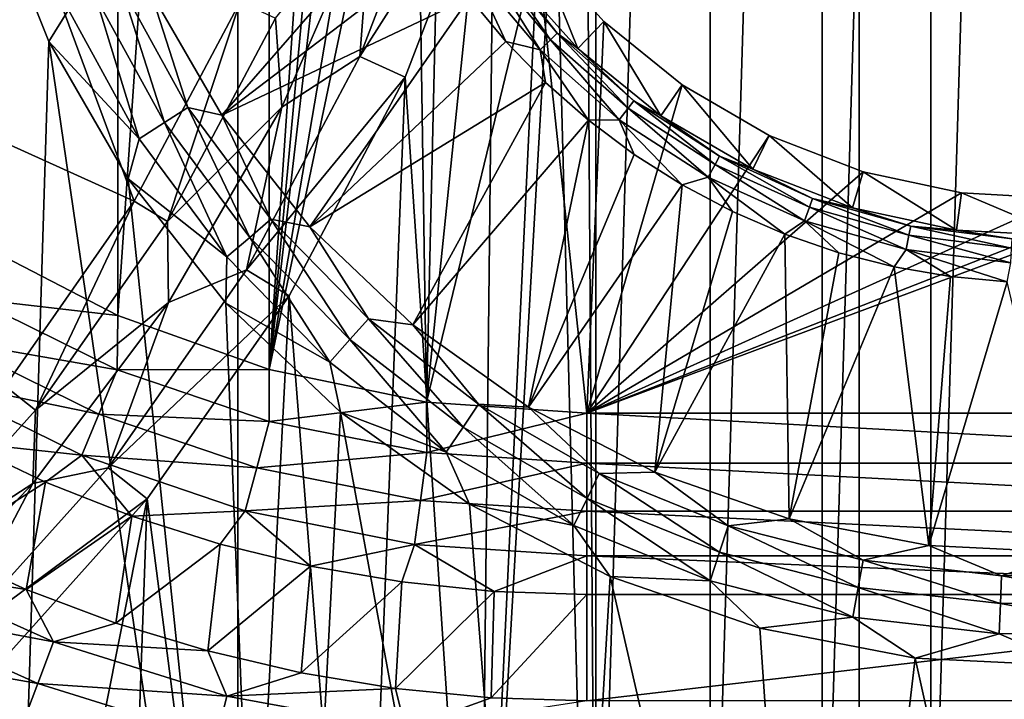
# Model space of a CAD drawing. Header units: millimetres. Extents: x -60 to 60, y -60 to 60.
# Tile 90 of 256: x -44.94 to -41.87, y -4.56 to -2.44. Entities that reach past the tile are written whole.
import ezdxf

# ---------------------------------------------------------------- set-up
doc = ezdxf.new("R2010")
doc.units = ezdxf.units.MM
doc.header["$LTSCALE"] = 81.481481
for name, color, linetype in [('126', 7, 'CONTINUOUS'), ('140', 7, 'CONTINUOUS'), ('151', 7, 'CONTINUOUS'), ('155', 7, 'CONTINUOUS'), ('209', 7, 'CONTINUOUS'), ('22', 7, 'CONTINUOUS'), ('23', 7, 'CONTINUOUS'), ('257', 7, 'CONTINUOUS'), ('267', 7, 'CONTINUOUS'), ('298', 7, 'CONTINUOUS'), ('3', 7, 'CONTINUOUS'), ('304', 7, 'CONTINUOUS'), ('63', 7, 'CONTINUOUS'), ('64', 7, 'CONTINUOUS'), ('7', 7, 'CONTINUOUS'), ('73', 7, 'CONTINUOUS'), ('87', 7, 'CONTINUOUS')]:
    doc.layers.add(name, color=color, linetype=linetype)

msp = doc.modelspace()

# ---------------------------------------------------------------- linework, layer by layer
at = {"layer": '126', "color": 7, "linetype": 'Continuous', "true_color": 0xf5f5f5}
for points in [[(-44.5294, -2.3565, 1.8536), (-44.308, -2.74, 1.8536), (-43.7295, -2.0756, 1.0134), (-44.5294, -2.3565, 1.8536)], [(-43.7295, -2.0756, 1.0134), (-44.308, -2.74, 1.8536), (-43.639, -2.2285, 1.0134), (-43.7295, -2.0756, 1.0134)], [(-43.639, -2.2285, 1.0134), (-44.308, -2.74, 1.8536), (-43.5368, -2.3739, 1.0134), (-43.639, -2.2285, 1.0134)], [(-44.308, -2.74, 1.8536), (-44.0342, -3.088, 1.8536), (-43.5368, -2.3739, 1.0134), (-44.308, -2.74, 1.8536)], [(-43.5368, -2.3739, 1.0134), (-44.0342, -3.088, 1.8536), (-43.4234, -2.5108, 1.0134), (-43.5368, -2.3739, 1.0134)], [(-43.4234, -2.5108, 1.0134), (-44.0342, -3.088, 1.8536), (-43.2997, -2.6383, 1.0134), (-43.4234, -2.5108, 1.0134)], [(-44.0342, -3.088, 1.8536), (-43.7137, -3.3935, 1.8536), (-43.2997, -2.6383, 1.0134), (-44.0342, -3.088, 1.8536)], [(-43.2997, -2.6383, 1.0134), (-43.7137, -3.3935, 1.8536), (-43.1663, -2.7558, 1.0134), (-43.2997, -2.6383, 1.0134)], [(-43.7137, -3.3935, 1.8536), (-43.3529, -3.6503, 1.8536), (-43.1663, -2.7558, 1.0134), (-43.7137, -3.3935, 1.8536)], [(-43.1663, -2.7558, 1.0134), (-43.3529, -3.6503, 1.8536), (-43.0242, -2.8625, 1.0134), (-43.1663, -2.7558, 1.0134)], [(-43.0242, -2.8625, 1.0134), (-43.3529, -3.6503, 1.8536), (-42.8741, -2.9576, 1.0134), (-43.0242, -2.8625, 1.0134)], [(-43.3529, -3.6503, 1.8536), (-42.9593, -3.8532, 1.8536), (-42.8741, -2.9576, 1.0134), (-43.3529, -3.6503, 1.8536)], [(-42.8741, -2.9576, 1.0134), (-42.9593, -3.8532, 1.8536), (-42.717, -3.0407, 1.0134), (-42.8741, -2.9576, 1.0134)], [(-42.717, -3.0407, 1.0134), (-42.9593, -3.8532, 1.8536), (-42.5539, -3.1113, 1.0134), (-42.717, -3.0407, 1.0134)], [(-42.9593, -3.8532, 1.8536), (-42.5408, -3.9979, 1.8536), (-42.5539, -3.1113, 1.0134), (-42.9593, -3.8532, 1.8536)], [(-42.5539, -3.1113, 1.0134), (-42.5408, -3.9979, 1.8536), (-42.3857, -3.1688, 1.0134), (-42.5539, -3.1113, 1.0134)], [(-42.3857, -3.1688, 1.0134), (-42.5408, -3.9979, 1.8536), (-42.2135, -3.2129, 1.0134), (-42.3857, -3.1688, 1.0134)], [(-42.5408, -3.9979, 1.8536), (-42.106, -4.0817, 1.8536), (-42.2135, -3.2129, 1.0134), (-42.5408, -3.9979, 1.8536)], [(-42.2135, -3.2129, 1.0134), (-42.106, -4.0817, 1.8536), (-42.0384, -3.2434, 1.0134), (-42.2135, -3.2129, 1.0134)], [(-42.0384, -3.2434, 1.0134), (-42.106, -4.0817, 1.8536), (-41.8615, -3.26, 1.0134), (-42.0384, -3.2434, 1.0134)], [(-42.106, -4.0817, 1.8536), (-41.6637, -4.1027, 1.8536), (-41.8615, -3.26, 1.0134), (-42.106, -4.0817, 1.8536)]]:
    msp.add_3dface(points, dxfattribs=at)
at = {"layer": '140', "color": 7, "linetype": 'Continuous', "true_color": 0xf5f5f5}
for points in [[(-43.1988, -2.5325, 0.6729), (-43.3274, -2.214, -3.8), (-43.4205, -2.2851, 0.6729), (-43.1988, -2.5325, 0.6729)], [(-43.118, -2.4477, -3.8), (-43.3274, -2.214, -3.8), (-43.1988, -2.5325, 0.6729), (-43.118, -2.4477, -3.8)], [(-42.9411, -2.7421, 0.6729), (-43.118, -2.4477, -3.8), (-43.1988, -2.5325, 0.6729), (-42.9411, -2.7421, 0.6729)], [(-42.8745, -2.6457, -3.8), (-43.118, -2.4477, -3.8), (-42.9411, -2.7421, 0.6729), (-42.8745, -2.6457, -3.8)], [(-42.6537, -2.9089, 0.6729), (-42.8745, -2.6457, -3.8), (-42.9411, -2.7421, 0.6729), (-42.6537, -2.9089, 0.6729)], [(-42.6031, -2.8033, -3.8), (-42.8745, -2.6457, -3.8), (-42.6537, -2.9089, 0.6729), (-42.6031, -2.8033, -3.8)], [(-42.3438, -3.0286, 0.6729), (-42.6031, -2.8033, -3.8), (-42.6537, -2.9089, 0.6729), (-42.3438, -3.0286, 0.6729)], [(-42.3103, -2.9164, -3.8), (-42.6031, -2.8033, -3.8), (-42.3438, -3.0286, 0.6729), (-42.3103, -2.9164, -3.8)], [(-42.019, -3.0984, 0.6729), (-42.3103, -2.9164, -3.8), (-42.3438, -3.0286, 0.6729), (-42.019, -3.0984, 0.6729)], [(-42.0035, -2.9823, -3.8), (-42.3103, -2.9164, -3.8), (-42.019, -3.0984, 0.6729), (-42.0035, -2.9823, -3.8)], [(-41.6873, -3.1165, 0.6729), (-42.0035, -2.9823, -3.8), (-42.019, -3.0984, 0.6729), (-41.6873, -3.1165, 0.6729)], [(-41.6901, -2.9994, -3.8), (-42.0035, -2.9823, -3.8), (-41.6873, -3.1165, 0.6729), (-41.6901, -2.9994, -3.8)]]:
    msp.add_3dface(points, dxfattribs=at)
at = {"layer": '151', "color": 7, "linetype": 'Continuous', "true_color": 0xf5f5f5}
for points in [[(-45.0309, -2.053, 2), (-44.8475, -2.5109, 2), (-44.7865, -2.4119, 1.9904), (-45.0309, -2.053, 2)], [(-44.7013, -2.3724, 1.9619), (-44.4868, -2.7631, 1.9619), (-44.6228, -2.3361, 1.9156), (-44.7013, -2.3724, 1.9619)], [(-44.6228, -2.3361, 1.9156), (-44.4868, -2.7631, 1.9619), (-44.414, -2.7164, 1.9156), (-44.6228, -2.3361, 1.9156)], [(-44.5294, -2.3565, 1.8536), (-44.6228, -2.3361, 1.9156), (-44.414, -2.7164, 1.9156), (-44.5294, -2.3565, 1.8536)], [(-44.308, -2.74, 1.8536), (-44.5294, -2.3565, 1.8536), (-44.414, -2.7164, 1.9156), (-44.308, -2.74, 1.8536)], [(-44.7865, -2.4119, 1.9904), (-44.5659, -2.8138, 1.9904), (-44.7013, -2.3724, 1.9619), (-44.7865, -2.4119, 1.9904)], [(-44.7013, -2.3724, 1.9619), (-44.5659, -2.8138, 1.9904), (-44.4868, -2.7631, 1.9619), (-44.7013, -2.3724, 1.9619)], [(-44.7865, -2.4119, 1.9904), (-44.8475, -2.5109, 2), (-44.5659, -2.8138, 1.9904), (-44.7865, -2.4119, 1.9904)], [(-44.8475, -2.5109, 2), (-44.6008, -2.9381, 2), (-44.5659, -2.8138, 1.9904), (-44.8475, -2.5109, 2)], [(-44.4868, -2.7631, 1.9619), (-44.2212, -3.121, 1.9619), (-44.414, -2.7164, 1.9156), (-44.4868, -2.7631, 1.9619)], [(-44.414, -2.7164, 1.9156), (-44.2212, -3.121, 1.9619), (-44.1554, -3.0648, 1.9156), (-44.414, -2.7164, 1.9156)], [(-44.308, -2.74, 1.8536), (-44.414, -2.7164, 1.9156), (-44.1554, -3.0648, 1.9156), (-44.308, -2.74, 1.8536)], [(-44.0342, -3.088, 1.8536), (-44.308, -2.74, 1.8536), (-44.1554, -3.0648, 1.9156), (-44.0342, -3.088, 1.8536)], [(-44.5659, -2.8138, 1.9904), (-44.2925, -3.182, 1.9904), (-44.4868, -2.7631, 1.9619), (-44.5659, -2.8138, 1.9904)], [(-44.4868, -2.7631, 1.9619), (-44.2925, -3.182, 1.9904), (-44.2212, -3.121, 1.9619), (-44.4868, -2.7631, 1.9619)], [(-44.5659, -2.8138, 1.9904), (-44.6008, -2.9381, 2), (-44.2925, -3.182, 1.9904), (-44.5659, -2.8138, 1.9904)], [(-44.6008, -2.9381, 2), (-44.2958, -3.3258, 2), (-44.2925, -3.182, 1.9904), (-44.6008, -2.9381, 2)], [(-44.2212, -3.121, 1.9619), (-43.9092, -3.4394, 1.9619), (-44.1554, -3.0648, 1.9156), (-44.2212, -3.121, 1.9619)], [(-44.0342, -3.088, 1.8536), (-44.1554, -3.0648, 1.9156), (-43.8517, -3.3748, 1.9156), (-44.0342, -3.088, 1.8536)], [(-44.1554, -3.0648, 1.9156), (-43.9092, -3.4394, 1.9619), (-43.8517, -3.3748, 1.9156), (-44.1554, -3.0648, 1.9156)], [(-43.7137, -3.3935, 1.8536), (-44.0342, -3.088, 1.8536), (-43.8517, -3.3748, 1.9156), (-43.7137, -3.3935, 1.8536)], [(-44.2925, -3.182, 1.9904), (-43.9716, -3.5095, 1.9904), (-44.2212, -3.121, 1.9619), (-44.2925, -3.182, 1.9904)], [(-44.2212, -3.121, 1.9619), (-43.9716, -3.5095, 1.9904), (-43.9092, -3.4394, 1.9619), (-44.2212, -3.121, 1.9619)], [(-44.2925, -3.182, 1.9904), (-44.2958, -3.3258, 2), (-43.9716, -3.5095, 1.9904), (-44.2925, -3.182, 1.9904)], [(-44.2958, -3.3258, 2), (-43.9388, -3.6661, 2), (-43.9716, -3.5095, 1.9904), (-44.2958, -3.3258, 2)], [(-43.9092, -3.4394, 1.9619), (-43.5568, -3.7123, 1.9619), (-43.8517, -3.3748, 1.9156), (-43.9092, -3.4394, 1.9619)], [(-43.7137, -3.3935, 1.8536), (-43.8517, -3.3748, 1.9156), (-43.5086, -3.6404, 1.9156), (-43.7137, -3.3935, 1.8536)], [(-43.8517, -3.3748, 1.9156), (-43.5568, -3.7123, 1.9619), (-43.5086, -3.6404, 1.9156), (-43.8517, -3.3748, 1.9156)], [(-43.3529, -3.6503, 1.8536), (-43.7137, -3.3935, 1.8536), (-43.5086, -3.6404, 1.9156), (-43.3529, -3.6503, 1.8536)], [(-43.9716, -3.5095, 1.9904), (-43.6091, -3.7903, 1.9904), (-43.9092, -3.4394, 1.9619), (-43.9716, -3.5095, 1.9904)], [(-43.9092, -3.4394, 1.9619), (-43.6091, -3.7903, 1.9904), (-43.5568, -3.7123, 1.9619), (-43.9092, -3.4394, 1.9619)], [(-43.9716, -3.5095, 1.9904), (-43.9388, -3.6661, 2), (-43.6091, -3.7903, 1.9904), (-43.9716, -3.5095, 1.9904)], [(-43.5568, -3.7123, 1.9619), (-43.1706, -3.9347, 1.9619), (-43.5086, -3.6404, 1.9156), (-43.5568, -3.7123, 1.9619)], [(-43.3529, -3.6503, 1.8536), (-43.5086, -3.6404, 1.9156), (-43.1326, -3.857, 1.9156), (-43.3529, -3.6503, 1.8536)], [(-43.5086, -3.6404, 1.9156), (-43.1706, -3.9347, 1.9619), (-43.1326, -3.857, 1.9156), (-43.5086, -3.6404, 1.9156)], [(-42.9593, -3.8532, 1.8536), (-43.3529, -3.6503, 1.8536), (-43.1326, -3.857, 1.9156), (-42.9593, -3.8532, 1.8536)], [(-43.9388, -3.6661, 2), (-43.5369, -3.9522, 2), (-43.6091, -3.7903, 1.9904), (-43.9388, -3.6661, 2)], [(-43.6091, -3.7903, 1.9904), (-43.2117, -4.0191, 1.9904), (-43.5568, -3.7123, 1.9619), (-43.6091, -3.7903, 1.9904)], [(-43.5568, -3.7123, 1.9619), (-43.2117, -4.0191, 1.9904), (-43.1706, -3.9347, 1.9619), (-43.5568, -3.7123, 1.9619)], [(-43.6091, -3.7903, 1.9904), (-43.5369, -3.9522, 2), (-43.2117, -4.0191, 1.9904), (-43.6091, -3.7903, 1.9904)], [(-43.1706, -3.9347, 1.9619), (-42.7576, -4.1024, 1.9619), (-43.1326, -3.857, 1.9156), (-43.1706, -3.9347, 1.9619)], [(-42.9593, -3.8532, 1.8536), (-43.1326, -3.857, 1.9156), (-42.7306, -4.0202, 1.9156), (-42.9593, -3.8532, 1.8536)], [(-43.1326, -3.857, 1.9156), (-42.7576, -4.1024, 1.9619), (-42.7306, -4.0202, 1.9156), (-43.1326, -3.857, 1.9156)], [(-42.5408, -3.9979, 1.8536), (-42.9593, -3.8532, 1.8536), (-42.7306, -4.0202, 1.9156), (-42.5408, -3.9979, 1.8536)], [(-43.5369, -3.9522, 2), (-43.0985, -4.1782, 2), (-43.2117, -4.0191, 1.9904), (-43.5369, -3.9522, 2)], [(-43.2117, -4.0191, 1.9904), (-42.7869, -4.1916, 1.9904), (-43.1706, -3.9347, 1.9619), (-43.2117, -4.0191, 1.9904)], [(-43.1706, -3.9347, 1.9619), (-42.7869, -4.1916, 1.9904), (-42.7576, -4.1024, 1.9619), (-43.1706, -3.9347, 1.9619)], [(-42.5408, -3.9979, 1.8536), (-42.7306, -4.0202, 1.9156), (-42.3101, -4.1273, 1.9156), (-42.5408, -3.9979, 1.8536)], [(-42.106, -4.0817, 1.8536), (-42.5408, -3.9979, 1.8536), (-42.3101, -4.1273, 1.9156), (-42.106, -4.0817, 1.8536)], [(-43.2117, -4.0191, 1.9904), (-43.0985, -4.1782, 2), (-42.7869, -4.1916, 1.9904), (-43.2117, -4.0191, 1.9904)], [(-42.7576, -4.1024, 1.9619), (-42.3257, -4.2124, 1.9619), (-42.7306, -4.0202, 1.9156), (-42.7576, -4.1024, 1.9619)], [(-42.7306, -4.0202, 1.9156), (-42.3257, -4.2124, 1.9619), (-42.3101, -4.1273, 1.9156), (-42.7306, -4.0202, 1.9156)], [(-42.7869, -4.1916, 1.9904), (-42.3426, -4.3047, 1.9904), (-42.7576, -4.1024, 1.9619), (-42.7869, -4.1916, 1.9904)], [(-42.7576, -4.1024, 1.9619), (-42.3426, -4.3047, 1.9904), (-42.3257, -4.2124, 1.9619), (-42.7576, -4.1024, 1.9619)], [(-42.106, -4.0817, 1.8536), (-42.3101, -4.1273, 1.9156), (-41.8789, -4.176, 1.9156), (-42.106, -4.0817, 1.8536)], [(-41.6637, -4.1027, 1.8536), (-42.106, -4.0817, 1.8536), (-41.8789, -4.176, 1.9156), (-41.6637, -4.1027, 1.8536)], [(-41.6637, -4.1027, 1.8536), (-41.8789, -4.176, 1.9156), (-41.4452, -4.1656, 1.9156), (-41.6637, -4.1027, 1.8536)], [(-42.3257, -4.2124, 1.9619), (-41.8828, -4.2625, 1.9619), (-42.3101, -4.1273, 1.9156), (-42.3257, -4.2124, 1.9619)], [(-42.3101, -4.1273, 1.9156), (-41.8828, -4.2625, 1.9619), (-41.8789, -4.176, 1.9156), (-42.3101, -4.1273, 1.9156)], [(-41.8789, -4.176, 1.9156), (-41.4372, -4.2518, 1.9619), (-41.4452, -4.1656, 1.9156), (-41.8789, -4.176, 1.9156)], [(-43.0985, -4.1782, 2), (-42.6323, -4.3394, 2), (-42.7869, -4.1916, 1.9904), (-43.0985, -4.1782, 2)], [(-42.7869, -4.1916, 1.9904), (-42.6323, -4.3394, 2), (-42.3426, -4.3047, 1.9904), (-42.7869, -4.1916, 1.9904)], [(-41.8828, -4.2625, 1.9619), (-41.4372, -4.2518, 1.9619), (-41.8789, -4.176, 1.9156), (-41.8828, -4.2625, 1.9619)], [(-42.3426, -4.3047, 1.9904), (-41.8869, -4.3563, 1.9904), (-42.3257, -4.2124, 1.9619), (-42.3426, -4.3047, 1.9904)], [(-42.3257, -4.2124, 1.9619), (-41.8869, -4.3563, 1.9904), (-41.8828, -4.2625, 1.9619), (-42.3257, -4.2124, 1.9619)], [(-41.8869, -4.3563, 1.9904), (-41.4285, -4.3453, 1.9904), (-41.8828, -4.2625, 1.9619), (-41.8869, -4.3563, 1.9904)], [(-41.8828, -4.2625, 1.9619), (-41.4285, -4.3453, 1.9904), (-41.4372, -4.2518, 1.9619), (-41.8828, -4.2625, 1.9619)], [(-42.6323, -4.3394, 2), (-42.1479, -4.4327, 2), (-42.3426, -4.3047, 1.9904), (-42.6323, -4.3394, 2)], [(-42.3426, -4.3047, 1.9904), (-42.1479, -4.4327, 2), (-41.8869, -4.3563, 1.9904), (-42.3426, -4.3047, 1.9904)], [(-42.1479, -4.4327, 2), (-41.6552, -4.4561, 2), (-41.8869, -4.3563, 1.9904), (-42.1479, -4.4327, 2)], [(-41.8869, -4.3563, 1.9904), (-41.6552, -4.4561, 2), (-41.4285, -4.3453, 1.9904), (-41.8869, -4.3563, 1.9904)]]:
    msp.add_3dface(points, dxfattribs=at)
at = {"layer": '155', "color": 7, "linetype": 'Continuous', "true_color": 0xf5f5f5}
for points in [[(-43.3166, -2.5367, 0.9404), (-43.491, -2.2577, 0.8571), (-43.528, -2.2843, 0.9404), (-43.3166, -2.5367, 0.9404)], [(-43.284, -2.5049, 0.8571), (-43.4675, -2.2408, 0.7668), (-43.491, -2.2577, 0.8571), (-43.284, -2.5049, 0.8571)], [(-43.284, -2.5049, 0.8571), (-43.491, -2.2577, 0.8571), (-43.3166, -2.5367, 0.9404), (-43.284, -2.5049, 0.8571)], [(-43.2632, -2.4847, 0.7668), (-43.4675, -2.2408, 0.7668), (-43.284, -2.5049, 0.8571), (-43.2632, -2.4847, 0.7668)], [(-43.2632, -2.4847, 0.7668), (-43.4205, -2.2851, 0.6729), (-43.4675, -2.2408, 0.7668), (-43.2632, -2.4847, 0.7668)], [(-43.5368, -2.3739, 1.0134), (-43.4234, -2.5108, 1.0134), (-43.528, -2.2843, 0.9404), (-43.5368, -2.3739, 1.0134)], [(-43.4234, -2.5108, 1.0134), (-43.3166, -2.5367, 0.9404), (-43.528, -2.2843, 0.9404), (-43.4234, -2.5108, 1.0134)], [(-43.1988, -2.5325, 0.6729), (-43.4205, -2.2851, 0.6729), (-43.2632, -2.4847, 0.7668), (-43.1988, -2.5325, 0.6729)], [(-43.0424, -2.7186, 0.8571), (-43.2632, -2.4847, 0.7668), (-43.284, -2.5049, 0.8571), (-43.0424, -2.7186, 0.8571)], [(-43.0249, -2.6955, 0.7668), (-43.2632, -2.4847, 0.7668), (-43.0424, -2.7186, 0.8571), (-43.0249, -2.6955, 0.7668)], [(-43.0249, -2.6955, 0.7668), (-43.1988, -2.5325, 0.6729), (-43.2632, -2.4847, 0.7668), (-43.0249, -2.6955, 0.7668)], [(-43.4234, -2.5108, 1.0134), (-43.2997, -2.6383, 1.0134), (-43.3166, -2.5367, 0.9404), (-43.4234, -2.5108, 1.0134)], [(-43.07, -2.7548, 0.9404), (-43.284, -2.5049, 0.8571), (-43.3166, -2.5367, 0.9404), (-43.07, -2.7548, 0.9404)], [(-43.0424, -2.7186, 0.8571), (-43.284, -2.5049, 0.8571), (-43.07, -2.7548, 0.9404), (-43.0424, -2.7186, 0.8571)], [(-43.2997, -2.6383, 1.0134), (-43.1663, -2.7558, 1.0134), (-43.3166, -2.5367, 0.9404), (-43.2997, -2.6383, 1.0134)], [(-43.1663, -2.7558, 1.0134), (-43.07, -2.7548, 0.9404), (-43.3166, -2.5367, 0.9404), (-43.1663, -2.7558, 1.0134)], [(-42.9411, -2.7421, 0.6729), (-43.1988, -2.5325, 0.6729), (-43.0249, -2.6955, 0.7668), (-42.9411, -2.7421, 0.6729)], [(-42.7717, -2.8938, 0.8571), (-43.0249, -2.6955, 0.7668), (-43.0424, -2.7186, 0.8571), (-42.7717, -2.8938, 0.8571)], [(-42.7578, -2.8683, 0.7668), (-43.0249, -2.6955, 0.7668), (-42.7717, -2.8938, 0.8571), (-42.7578, -2.8683, 0.7668)], [(-42.7578, -2.8683, 0.7668), (-42.9411, -2.7421, 0.6729), (-43.0249, -2.6955, 0.7668), (-42.7578, -2.8683, 0.7668)], [(-42.7935, -2.9337, 0.9404), (-43.0424, -2.7186, 0.8571), (-43.07, -2.7548, 0.9404), (-42.7935, -2.9337, 0.9404)], [(-42.7717, -2.8938, 0.8571), (-43.0424, -2.7186, 0.8571), (-42.7935, -2.9337, 0.9404), (-42.7717, -2.8938, 0.8571)], [(-43.1663, -2.7558, 1.0134), (-43.0242, -2.8625, 1.0134), (-43.07, -2.7548, 0.9404), (-43.1663, -2.7558, 1.0134)], [(-42.8741, -2.9576, 1.0134), (-42.7935, -2.9337, 0.9404), (-43.07, -2.7548, 0.9404), (-42.8741, -2.9576, 1.0134)], [(-43.0242, -2.8625, 1.0134), (-42.8741, -2.9576, 1.0134), (-43.07, -2.7548, 0.9404), (-43.0242, -2.8625, 1.0134)], [(-42.6537, -2.9089, 0.6729), (-42.9411, -2.7421, 0.6729), (-42.7578, -2.8683, 0.7668), (-42.6537, -2.9089, 0.6729)], [(-42.4779, -3.0267, 0.8571), (-42.7578, -2.8683, 0.7668), (-42.7717, -2.8938, 0.8571), (-42.4779, -3.0267, 0.8571)], [(-42.468, -2.9995, 0.7668), (-42.7578, -2.8683, 0.7668), (-42.4779, -3.0267, 0.8571), (-42.468, -2.9995, 0.7668)], [(-42.468, -2.9995, 0.7668), (-42.6537, -2.9089, 0.6729), (-42.7578, -2.8683, 0.7668), (-42.468, -2.9995, 0.7668)], [(-42.4935, -3.0695, 0.9404), (-42.7717, -2.8938, 0.8571), (-42.7935, -2.9337, 0.9404), (-42.4935, -3.0695, 0.9404)], [(-42.4779, -3.0267, 0.8571), (-42.7717, -2.8938, 0.8571), (-42.4935, -3.0695, 0.9404), (-42.4779, -3.0267, 0.8571)], [(-42.3438, -3.0286, 0.6729), (-42.6537, -2.9089, 0.6729), (-42.468, -2.9995, 0.7668), (-42.3438, -3.0286, 0.6729)], [(-42.8741, -2.9576, 1.0134), (-42.717, -3.0407, 1.0134), (-42.7935, -2.9337, 0.9404), (-42.8741, -2.9576, 1.0134)], [(-42.717, -3.0407, 1.0134), (-42.5539, -3.1113, 1.0134), (-42.7935, -2.9337, 0.9404), (-42.717, -3.0407, 1.0134)], [(-42.5539, -3.1113, 1.0134), (-42.4935, -3.0695, 0.9404), (-42.7935, -2.9337, 0.9404), (-42.5539, -3.1113, 1.0134)], [(-42.1676, -3.1143, 0.8571), (-42.468, -2.9995, 0.7668), (-42.4779, -3.0267, 0.8571), (-42.1676, -3.1143, 0.8571)], [(-42.1618, -3.0859, 0.7668), (-42.468, -2.9995, 0.7668), (-42.1676, -3.1143, 0.8571), (-42.1618, -3.0859, 0.7668)], [(-42.1618, -3.0859, 0.7668), (-42.3438, -3.0286, 0.6729), (-42.468, -2.9995, 0.7668), (-42.1618, -3.0859, 0.7668)], [(-42.1767, -3.1589, 0.9404), (-42.4779, -3.0267, 0.8571), (-42.4935, -3.0695, 0.9404), (-42.1767, -3.1589, 0.9404)], [(-42.1676, -3.1143, 0.8571), (-42.4779, -3.0267, 0.8571), (-42.1767, -3.1589, 0.9404), (-42.1676, -3.1143, 0.8571)], [(-42.019, -3.0984, 0.6729), (-42.3438, -3.0286, 0.6729), (-42.1618, -3.0859, 0.7668), (-42.019, -3.0984, 0.6729)], [(-42.5539, -3.1113, 1.0134), (-42.3857, -3.1688, 1.0134), (-42.4935, -3.0695, 0.9404), (-42.5539, -3.1113, 1.0134)], [(-42.3857, -3.1688, 1.0134), (-42.2135, -3.2129, 1.0134), (-42.4935, -3.0695, 0.9404), (-42.3857, -3.1688, 1.0134)], [(-42.2135, -3.2129, 1.0134), (-42.1767, -3.1589, 0.9404), (-42.4935, -3.0695, 0.9404), (-42.2135, -3.2129, 1.0134)], [(-41.8477, -3.1547, 0.8571), (-42.1618, -3.0859, 0.7668), (-42.1676, -3.1143, 0.8571), (-41.8477, -3.1547, 0.8571)], [(-41.8462, -3.1258, 0.7668), (-42.1618, -3.0859, 0.7668), (-41.8477, -3.1547, 0.8571), (-41.8462, -3.1258, 0.7668)], [(-41.8462, -3.1258, 0.7668), (-42.019, -3.0984, 0.6729), (-42.1618, -3.0859, 0.7668), (-41.8462, -3.1258, 0.7668)], [(-41.6873, -3.1165, 0.6729), (-42.019, -3.0984, 0.6729), (-41.8462, -3.1258, 0.7668), (-41.6873, -3.1165, 0.6729)], [(-41.85, -3.2002, 0.9404), (-42.1676, -3.1143, 0.8571), (-42.1767, -3.1589, 0.9404), (-41.85, -3.2002, 0.9404)], [(-41.8477, -3.1547, 0.8571), (-42.1676, -3.1143, 0.8571), (-41.85, -3.2002, 0.9404), (-41.8477, -3.1547, 0.8571)], [(-42.2135, -3.2129, 1.0134), (-42.0384, -3.2434, 1.0134), (-42.1767, -3.1589, 0.9404), (-42.2135, -3.2129, 1.0134)], [(-42.0384, -3.2434, 1.0134), (-41.8615, -3.26, 1.0134), (-42.1767, -3.1589, 0.9404), (-42.0384, -3.2434, 1.0134)], [(-41.8615, -3.26, 1.0134), (-41.85, -3.2002, 0.9404), (-42.1767, -3.1589, 0.9404), (-41.8615, -3.26, 1.0134)]]:
    msp.add_3dface(points, dxfattribs=at)
at = {"layer": '209', "color": 151, "linetype": 'Continuous', "true_color": 0x7dbfed}
for points in [[(-44.2586, 35.8396, 28.5), (-42.3223, -38.1068, 28.5), (-42.3223, 38.1068, 28.5), (-44.2586, 35.8396, 28.5)], [(-42.3223, -38.1068, 28.5), (-41.5193, -0.1431, 28.5), (-42.3223, 38.1068, 28.5), (-42.3223, -38.1068, 28.5)], [(-46.0737, 33.4741, 28.5), (-44.2586, -35.8396, 28.5), (-44.2586, 35.8396, 28.5), (-46.0737, 33.4741, 28.5)], [(-44.2586, -35.8396, 28.5), (-42.3223, -38.1068, 28.5), (-44.2586, 35.8396, 28.5), (-44.2586, -35.8396, 28.5)], [(-46.0737, -33.4741, 28.5), (-44.2586, -35.8396, 28.5), (-46.0737, 33.4741, 28.5), (-46.0737, -33.4741, 28.5)], [(-40.2699, -40.2696, 28.5), (-41.5193, -0.1431, 28.5), (-42.3223, -38.1068, 28.5), (-40.2699, -40.2696, 28.5)]]:
    msp.add_3dface(points, dxfattribs=at)
at = {"layer": '22', "color": 7, "linetype": 'Continuous', "true_color": 0xf5f5f5}
for points in [[(-45.119, -3.7596, -3.5657), (-44.8579, -3.8838, -3.5657), (-45.1903, -4.0948, -3.2343), (-45.119, -3.7596, -3.5657)], [(-45.1903, -4.0948, -3.2343), (-44.8579, -3.8838, -3.5657), (-44.9182, -4.2181, -3.2343), (-45.1903, -4.0948, -3.2343)], [(-44.8579, -3.8838, -3.5657), (-44.5889, -3.9898, -3.5657), (-44.9182, -4.2181, -3.2343), (-44.8579, -3.8838, -3.5657)], [(-44.9182, -4.2181, -3.2343), (-44.5889, -3.9898, -3.5657), (-44.6385, -4.3234, -3.2343), (-44.9182, -4.2181, -3.2343)], [(-44.5889, -3.9898, -3.5657), (-44.3134, -4.0773, -3.5657), (-44.6385, -4.3234, -3.2343), (-44.5889, -3.9898, -3.5657)], [(-44.6385, -4.3234, -3.2343), (-44.3134, -4.0773, -3.5657), (-44.3526, -4.4101, -3.2343), (-44.6385, -4.3234, -3.2343)], [(-44.3134, -4.0773, -3.5657), (-44.0324, -4.1458, -3.5657), (-44.3526, -4.4101, -3.2343), (-44.3134, -4.0773, -3.5657)], [(-44.3526, -4.4101, -3.2343), (-44.0324, -4.1458, -3.5657), (-44.0617, -4.478, -3.2343), (-44.3526, -4.4101, -3.2343)], [(-44.0324, -4.1458, -3.5657), (-43.7475, -4.1949, -3.5657), (-44.0617, -4.478, -3.2343), (-44.0324, -4.1458, -3.5657)], [(-44.0617, -4.478, -3.2343), (-43.7475, -4.1949, -3.5657), (-43.7669, -4.5266, -3.2343), (-44.0617, -4.478, -3.2343)], [(-43.7475, -4.1949, -3.5657), (-43.4599, -4.2244, -3.5657), (-43.7669, -4.5266, -3.2343), (-43.7475, -4.1949, -3.5657)], [(-43.7669, -4.5266, -3.2343), (-43.4599, -4.2244, -3.5657), (-43.4696, -4.5559, -3.2343), (-43.7669, -4.5266, -3.2343)], [(-43.4599, -4.2244, -3.5657), (-43.1709, -4.2343, -3.5657), (-43.4696, -4.5559, -3.2343), (-43.4599, -4.2244, -3.5657)], [(-43.4696, -4.5559, -3.2343), (-43.1709, -4.2343, -3.5657), (-43.1709, -4.5657, -3.2343), (-43.4696, -4.5559, -3.2343)]]:
    msp.add_3dface(points, dxfattribs=at)
at = {"layer": '23', "color": 7, "linetype": 'Continuous', "true_color": 0xf5f5f5}
for points in [[(-43.1709, -4.5657, -3.2343), (-40.3291, -4.2343, -3.5657), (-40.3291, -4.5657, -3.2343), (-43.1709, -4.5657, -3.2343)], [(-43.1709, -4.5657, -3.2343), (-43.1709, -4.2343, -3.5657), (-40.3291, -4.2343, -3.5657), (-43.1709, -4.5657, -3.2343)]]:
    msp.add_3dface(points, dxfattribs=at)
at = {"layer": '257', "color": 151, "linetype": 'Continuous', "true_color": 0x7dbfed}
for points in [[(-43.1431, -5.9596, 18.5), (-43.1804, -0.3859, 18.5), (-43.1431, 5.9596, 18.5), (-43.1431, -5.9596, 18.5)], [(-42.7867, 5.8366, 18.5), (-43.1431, -5.9596, 18.5), (-43.1431, 5.9596, 18.5), (-42.7867, 5.8366, 18.5)], [(-42.7867, -5.8366, 18.5), (-43.1431, -5.9596, 18.5), (-42.7867, 5.8366, 18.5), (-42.7867, -5.8366, 18.5)], [(-42.4383, 5.6923, 18.5), (-42.7867, -5.8366, 18.5), (-42.7867, 5.8366, 18.5), (-42.4383, 5.6923, 18.5)], [(-42.4383, -5.6923, 18.5), (-42.7867, -5.8366, 18.5), (-42.4383, 5.6923, 18.5), (-42.4383, -5.6923, 18.5)], [(-42.0993, 5.5272, 18.5), (-42.4383, -5.6923, 18.5), (-42.4383, 5.6923, 18.5), (-42.0993, 5.5272, 18.5)], [(-42.0993, -5.5272, 18.5), (-42.4383, -5.6923, 18.5), (-42.0993, 5.5272, 18.5), (-42.0993, -5.5272, 18.5)], [(-41.7708, 5.342, 18.5), (-42.0993, -5.5272, 18.5), (-42.0993, 5.5272, 18.5), (-41.7708, 5.342, 18.5)], [(-41.7708, -5.342, 18.5), (-42.0993, -5.5272, 18.5), (-41.7708, 5.342, 18.5), (-41.7708, -5.342, 18.5)], [(-43.5063, -6.0608, 18.5), (-43.1804, -0.3859, 18.5), (-43.1431, -5.9596, 18.5), (-43.5063, -6.0608, 18.5)], [(-43.2743, -1.152, 18.5), (-43.1804, -0.3859, 18.5), (-43.5063, -6.0608, 18.5), (-43.2743, -1.152, 18.5)], [(-43.4607, -1.9009, 18.5), (-43.2743, -1.152, 18.5), (-43.5063, -6.0608, 18.5), (-43.4607, -1.9009, 18.5)], [(-43.7369, -2.6216, 18.5), (-43.4607, -1.9009, 18.5), (-43.5063, -6.0608, 18.5), (-43.7369, -2.6216, 18.5)], [(-44.0987, -3.3034, 18.5), (-43.7369, -2.6216, 18.5), (-43.875, -6.1399, 18.5), (-44.0987, -3.3034, 18.5)], [(-43.875, -6.1399, 18.5), (-43.7369, -2.6216, 18.5), (-43.5063, -6.0608, 18.5), (-43.875, -6.1399, 18.5)], [(-44.5408, -3.936, 18.5), (-44.0987, -3.3034, 18.5), (-44.2478, -6.1966, 18.5), (-44.5408, -3.936, 18.5)], [(-44.2478, -6.1966, 18.5), (-44.0987, -3.3034, 18.5), (-43.875, -6.1399, 18.5), (-44.2478, -6.1966, 18.5)], [(-45.0566, -4.5102, 18.5), (-44.5408, -3.936, 18.5), (-45, -6.2421, 18.5), (-45.0566, -4.5102, 18.5)], [(-45, -6.2421, 18.5), (-44.5408, -3.936, 18.5), (-44.6233, -6.2308, 18.5), (-45, -6.2421, 18.5)], [(-44.6233, -6.2308, 18.5), (-44.5408, -3.936, 18.5), (-44.2478, -6.1966, 18.5), (-44.6233, -6.2308, 18.5)]]:
    msp.add_3dface(points, dxfattribs=at)
at = {"layer": '267', "color": 151, "linetype": 'Continuous', "true_color": 0x7dbfed}
for points in [[(-45.1999, -2.7289, 17.5929), (-44.8918, -2.1684, 17.5929), (-44.5813, -3.0082, 18.2657), (-45.1999, -2.7289, 17.5929)], [(-44.5813, -3.0082, 18.2657), (-44.8918, -2.1684, 17.5929), (-44.2518, -2.3873, 18.2657), (-44.5813, -3.0082, 18.2657)], [(-44.9838, -3.5843, 18.2657), (-45.1999, -2.7289, 17.5929), (-44.5813, -3.0082, 18.2657), (-44.9838, -3.5843, 18.2657)]]:
    msp.add_3dface(points, dxfattribs=at)
at = {"layer": '298', "color": 151, "linetype": 'Continuous', "true_color": 0x7dbfed}
for points in [[(-43.6096, -1.854, 18.4846), (-43.8789, -2.557, 18.4846), (-43.8416, -2.0698, 18.439), (-43.6096, -1.854, 18.4846)], [(-43.6096, -1.854, 18.4846), (-43.4607, -1.9009, 18.5), (-43.8789, -2.557, 18.4846), (-43.6096, -1.854, 18.4846)], [(-43.4607, -1.9009, 18.5), (-43.7369, -2.6216, 18.5), (-43.8789, -2.557, 18.4846), (-43.4607, -1.9009, 18.5)], [(-43.8416, -2.0698, 18.439), (-44.1216, -2.7156, 18.439), (-44.1417, -2.4374, 18.365), (-43.8416, -2.0698, 18.439)], [(-43.8416, -2.0698, 18.439), (-43.8789, -2.557, 18.4846), (-44.1216, -2.7156, 18.439), (-43.8416, -2.0698, 18.439)], [(-44.5813, -3.0082, 18.2657), (-44.2518, -2.3873, 18.2657), (-44.4781, -3.0713, 18.365), (-44.5813, -3.0082, 18.2657)], [(-44.2518, -2.3873, 18.2657), (-44.1417, -2.4374, 18.365), (-44.4781, -3.0713, 18.365), (-44.2518, -2.3873, 18.2657)], [(-44.1417, -2.4374, 18.365), (-44.1216, -2.7156, 18.439), (-44.4781, -3.0713, 18.365), (-44.1417, -2.4374, 18.365)], [(-43.8789, -2.557, 18.4846), (-44.2318, -3.2219, 18.4846), (-44.1216, -2.7156, 18.439), (-43.8789, -2.557, 18.4846)], [(-43.8789, -2.557, 18.4846), (-43.7369, -2.6216, 18.5), (-44.2318, -3.2219, 18.4846), (-43.8789, -2.557, 18.4846)], [(-43.7369, -2.6216, 18.5), (-44.0987, -3.3034, 18.5), (-44.2318, -3.2219, 18.4846), (-43.7369, -2.6216, 18.5)], [(-44.1216, -2.7156, 18.439), (-44.475, -3.3243, 18.439), (-44.4781, -3.0713, 18.365), (-44.1216, -2.7156, 18.439)], [(-44.1216, -2.7156, 18.439), (-44.2318, -3.2219, 18.4846), (-44.475, -3.3243, 18.439), (-44.1216, -2.7156, 18.439)], [(-44.9838, -3.5843, 18.2657), (-44.5813, -3.0082, 18.2657), (-44.8891, -3.6595, 18.365), (-44.9838, -3.5843, 18.2657)], [(-44.5813, -3.0082, 18.2657), (-44.4781, -3.0713, 18.365), (-44.8891, -3.6595, 18.365), (-44.5813, -3.0082, 18.2657)], [(-44.4781, -3.0713, 18.365), (-44.475, -3.3243, 18.439), (-44.8891, -3.6595, 18.365), (-44.4781, -3.0713, 18.365)], [(-44.2318, -3.2219, 18.4846), (-44.663, -3.8389, 18.4846), (-44.475, -3.3243, 18.439), (-44.2318, -3.2219, 18.4846)], [(-44.2318, -3.2219, 18.4846), (-44.0987, -3.3034, 18.5), (-44.663, -3.8389, 18.4846), (-44.2318, -3.2219, 18.4846)], [(-44.0987, -3.3034, 18.5), (-44.5408, -3.936, 18.5), (-44.663, -3.8389, 18.4846), (-44.0987, -3.3034, 18.5)], [(-44.475, -3.3243, 18.439), (-44.663, -3.8389, 18.4846), (-44.897, -3.8877, 18.439), (-44.475, -3.3243, 18.439)], [(-44.475, -3.3243, 18.439), (-44.897, -3.8877, 18.439), (-44.8891, -3.6595, 18.365), (-44.475, -3.3243, 18.439)], [(-44.9838, -3.5843, 18.2657), (-44.8891, -3.6595, 18.365), (-45.3686, -4.1933, 18.365), (-44.9838, -3.5843, 18.2657)], [(-44.8891, -3.6595, 18.365), (-44.897, -3.8877, 18.439), (-45.3686, -4.1933, 18.365), (-44.8891, -3.6595, 18.365)], [(-44.663, -3.8389, 18.4846), (-45.166, -4.3989, 18.4846), (-44.897, -3.8877, 18.439), (-44.663, -3.8389, 18.4846)], [(-44.663, -3.8389, 18.4846), (-44.5408, -3.936, 18.5), (-45.166, -4.3989, 18.4846), (-44.663, -3.8389, 18.4846)], [(-44.897, -3.8877, 18.439), (-45.166, -4.3989, 18.4846), (-45.3818, -4.398, 18.439), (-44.897, -3.8877, 18.439)], [(-44.897, -3.8877, 18.439), (-45.3818, -4.398, 18.439), (-45.3686, -4.1933, 18.365), (-44.897, -3.8877, 18.439)], [(-44.5408, -3.936, 18.5), (-45.0566, -4.5102, 18.5), (-45.166, -4.3989, 18.4846), (-44.5408, -3.936, 18.5)]]:
    msp.add_3dface(points, dxfattribs=at)
at = {"layer": '3', "color": 7, "linetype": 'Continuous', "true_color": 0xf5f5f5}
for points in [[(-55.0547, -5.8849, -3), (-55.2898, -2.9464, -3), (-43.8139, -5.0909, -3), (-55.0547, -5.8849, -3)], [(-43.8139, -5.0909, -3), (-55.2898, -2.9464, -3), (-44.4469, -4.9702, -3), (-43.8139, -5.0909, -3)], [(-44.4469, -4.9702, -3), (-55.2898, -2.9464, -3), (-45.0598, -4.7711, -3), (-44.4469, -4.9702, -3)]]:
    msp.add_3dface(points, dxfattribs=at)
at = {"layer": '304', "color": 151, "linetype": 'Continuous', "true_color": 0x7dbfed}
msp.add_3dface([(-44.8918, -2.1684, 17.5929), (-45.1999, -2.7289, 17.5929), (-45.0958, -2.3115, 17.4913), (-44.8918, -2.1684, 17.5929)], dxfattribs=at)
at = {"layer": '63', "color": 7, "linetype": 'Continuous', "true_color": 0xf5f5f5}
for points in [[(-45.077, -3.1346, -3.8), (-44.6324, -3.365, -3.8), (-45.0833, -3.3123, -3.7846), (-45.077, -3.1346, -3.8)], [(-45.0833, -3.3123, -3.7846), (-44.6346, -3.5336, -3.7846), (-45.1584, -3.4424, -3.739), (-45.0833, -3.3123, -3.7846)], [(-45.0833, -3.3123, -3.7846), (-44.6324, -3.365, -3.8), (-44.6346, -3.5336, -3.7846), (-45.0833, -3.3123, -3.7846)], [(-44.6324, -3.365, -3.8), (-44.1606, -3.5326, -3.8), (-44.6346, -3.5336, -3.7846), (-44.6324, -3.365, -3.8)], [(-45.1584, -3.4424, -3.739), (-44.6921, -3.6723, -3.739), (-45.2276, -3.5623, -3.665), (-45.1584, -3.4424, -3.739)], [(-45.1584, -3.4424, -3.739), (-44.6346, -3.5336, -3.7846), (-44.6921, -3.6723, -3.739), (-45.1584, -3.4424, -3.739)], [(-44.6346, -3.5336, -3.7846), (-44.1609, -3.6944, -3.7846), (-44.6921, -3.6723, -3.739), (-44.6346, -3.5336, -3.7846)], [(-44.6346, -3.5336, -3.7846), (-44.1606, -3.5326, -3.8), (-44.1609, -3.6944, -3.7846), (-44.6346, -3.5336, -3.7846)], [(-44.1606, -3.5326, -3.8), (-43.6703, -3.6345, -3.8), (-44.1609, -3.6944, -3.7846), (-44.1606, -3.5326, -3.8)], [(-45.2276, -3.5623, -3.665), (-44.6921, -3.6723, -3.739), (-44.7451, -3.8002, -3.665), (-45.2276, -3.5623, -3.665)], [(-45.119, -3.7596, -3.5657), (-45.2276, -3.5623, -3.665), (-44.7451, -3.8002, -3.665), (-45.119, -3.7596, -3.5657)], [(-44.1609, -3.6944, -3.7846), (-43.6703, -3.6345, -3.8), (-43.6702, -3.792, -3.7846), (-44.1609, -3.6944, -3.7846)], [(-43.6703, -3.6345, -3.8), (-43.1709, -3.6686, -3.8), (-43.6702, -3.792, -3.7846), (-43.6703, -3.6345, -3.8)], [(-44.6921, -3.6723, -3.739), (-44.1997, -3.8395, -3.739), (-44.7451, -3.8002, -3.665), (-44.6921, -3.6723, -3.739)], [(-44.6921, -3.6723, -3.739), (-44.1609, -3.6944, -3.7846), (-44.1997, -3.8395, -3.739), (-44.6921, -3.6723, -3.739)], [(-43.6702, -3.792, -3.7846), (-43.1709, -3.6686, -3.8), (-43.1709, -3.8247, -3.7846), (-43.6702, -3.792, -3.7846)], [(-44.1609, -3.6944, -3.7846), (-43.6702, -3.792, -3.7846), (-44.1997, -3.8395, -3.739), (-44.1609, -3.6944, -3.7846)], [(-44.8579, -3.8838, -3.5657), (-45.119, -3.7596, -3.5657), (-44.7451, -3.8002, -3.665), (-44.8579, -3.8838, -3.5657)], [(-44.5889, -3.9898, -3.5657), (-44.8579, -3.8838, -3.5657), (-44.7451, -3.8002, -3.665), (-44.5889, -3.9898, -3.5657)], [(-44.7451, -3.8002, -3.665), (-44.1997, -3.8395, -3.739), (-44.2356, -3.9732, -3.665), (-44.7451, -3.8002, -3.665)], [(-44.5889, -3.9898, -3.5657), (-44.7451, -3.8002, -3.665), (-44.2356, -3.9732, -3.665), (-44.5889, -3.9898, -3.5657)], [(-44.1997, -3.8395, -3.739), (-43.6702, -3.792, -3.7846), (-43.6898, -3.9409, -3.739), (-44.1997, -3.8395, -3.739)], [(-43.6702, -3.792, -3.7846), (-43.1709, -3.8247, -3.7846), (-43.6898, -3.9409, -3.739), (-43.6702, -3.792, -3.7846)], [(-43.6898, -3.9409, -3.739), (-43.1709, -3.8247, -3.7846), (-43.1709, -3.9749, -3.739), (-43.6898, -3.9409, -3.739)], [(-44.1997, -3.8395, -3.739), (-43.6898, -3.9409, -3.739), (-44.2356, -3.9732, -3.665), (-44.1997, -3.8395, -3.739)], [(-44.2356, -3.9732, -3.665), (-43.6898, -3.9409, -3.739), (-43.7078, -4.0782, -3.665), (-44.2356, -3.9732, -3.665)], [(-43.6898, -3.9409, -3.739), (-43.1709, -3.9749, -3.739), (-43.7078, -4.0782, -3.665), (-43.6898, -3.9409, -3.739)], [(-44.3134, -4.0773, -3.5657), (-44.5889, -3.9898, -3.5657), (-44.2356, -3.9732, -3.665), (-44.3134, -4.0773, -3.5657)], [(-44.0324, -4.1458, -3.5657), (-44.3134, -4.0773, -3.5657), (-44.2356, -3.9732, -3.665), (-44.0324, -4.1458, -3.5657)], [(-44.0324, -4.1458, -3.5657), (-44.2356, -3.9732, -3.665), (-43.7078, -4.0782, -3.665), (-44.0324, -4.1458, -3.5657)], [(-43.7078, -4.0782, -3.665), (-43.1709, -3.9749, -3.739), (-43.1709, -4.1133, -3.665), (-43.7078, -4.0782, -3.665)], [(-43.7475, -4.1949, -3.5657), (-44.0324, -4.1458, -3.5657), (-43.7078, -4.0782, -3.665), (-43.7475, -4.1949, -3.5657)], [(-43.4599, -4.2244, -3.5657), (-43.7475, -4.1949, -3.5657), (-43.7078, -4.0782, -3.665), (-43.4599, -4.2244, -3.5657)], [(-43.4599, -4.2244, -3.5657), (-43.7078, -4.0782, -3.665), (-43.1709, -4.1133, -3.665), (-43.4599, -4.2244, -3.5657)], [(-43.1709, -4.2343, -3.5657), (-43.4599, -4.2244, -3.5657), (-43.1709, -4.1133, -3.665), (-43.1709, -4.2343, -3.5657)]]:
    msp.add_3dface(points, dxfattribs=at)
at = {"layer": '64', "color": 7, "linetype": 'Continuous', "true_color": 0xf5f5f5}
for points in [[(-43.1709, -3.6686, -3.8), (-40.3291, -3.6686, -3.8), (-40.3291, -3.8247, -3.7846), (-43.1709, -3.6686, -3.8)], [(-43.1709, -3.8247, -3.7846), (-43.1709, -3.6686, -3.8), (-40.3291, -3.8247, -3.7846), (-43.1709, -3.8247, -3.7846)], [(-40.3291, -3.9749, -3.739), (-43.1709, -3.8247, -3.7846), (-40.3291, -3.8247, -3.7846), (-40.3291, -3.9749, -3.739)], [(-43.1709, -3.9749, -3.739), (-43.1709, -3.8247, -3.7846), (-40.3291, -3.9749, -3.739), (-43.1709, -3.9749, -3.739)], [(-40.3291, -4.1133, -3.665), (-43.1709, -3.9749, -3.739), (-40.3291, -3.9749, -3.739), (-40.3291, -4.1133, -3.665)], [(-43.1709, -4.1133, -3.665), (-43.1709, -3.9749, -3.739), (-40.3291, -4.1133, -3.665), (-43.1709, -4.1133, -3.665)], [(-40.3291, -4.2343, -3.5657), (-43.1709, -4.2343, -3.5657), (-43.1709, -4.1133, -3.665), (-40.3291, -4.2343, -3.5657)], [(-40.3291, -4.2343, -3.5657), (-43.1709, -4.1133, -3.665), (-40.3291, -4.1133, -3.665), (-40.3291, -4.2343, -3.5657)]]:
    msp.add_3dface(points, dxfattribs=at)
at = {"layer": '7', "color": 7, "linetype": 'Continuous', "true_color": 0xf5f5f5}
for points in [[(-44.1606, 3.5326, -3.8), (-43.6703, 3.6345, -3.8), (-44.1606, -3.5326, -3.8), (-44.1606, 3.5326, -3.8)], [(-44.1606, -3.5326, -3.8), (-43.6703, 3.6345, -3.8), (-43.7374, 1.0479, -3.8), (-44.1606, -3.5326, -3.8)], [(-44.6324, -3.365, -3.8), (-44.1606, 3.5326, -3.8), (-44.1606, -3.5326, -3.8), (-44.6324, -3.365, -3.8)], [(-44.6324, 3.365, -3.8), (-44.1606, 3.5326, -3.8), (-44.6324, -3.365, -3.8), (-44.6324, 3.365, -3.8)], [(-45.077, 3.1346, -3.8), (-44.6324, 3.365, -3.8), (-45.077, -3.1346, -3.8), (-45.077, 3.1346, -3.8)], [(-45.077, -3.1346, -3.8), (-44.6324, 3.365, -3.8), (-44.6324, -3.365, -3.8), (-45.077, -3.1346, -3.8)], [(-44.1606, -3.5326, -3.8), (-43.7374, 1.0479, -3.8), (-43.75, 0, -3.8), (-44.1606, -3.5326, -3.8)], [(-43.7374, -1.0479, -3.8), (-44.1606, -3.5326, -3.8), (-43.75, 0, -3.8), (-43.7374, -1.0479, -3.8)], [(-43.7053, -1.3601, -3.8), (-44.1606, -3.5326, -3.8), (-43.7374, -1.0479, -3.8), (-43.7053, -1.3601, -3.8)], [(-43.6703, -3.6345, -3.8), (-44.1606, -3.5326, -3.8), (-43.7053, -1.3601, -3.8), (-43.6703, -3.6345, -3.8)], [(-43.6248, -1.6634, -3.8), (-43.6703, -3.6345, -3.8), (-43.7053, -1.3601, -3.8), (-43.6248, -1.6634, -3.8)], [(-43.4978, -1.9504, -3.8), (-43.6703, -3.6345, -3.8), (-43.6248, -1.6634, -3.8), (-43.4978, -1.9504, -3.8)], [(-43.3274, -2.214, -3.8), (-43.6703, -3.6345, -3.8), (-43.4978, -1.9504, -3.8), (-43.3274, -2.214, -3.8)], [(-43.1709, -3.6686, -3.8), (-43.6703, -3.6345, -3.8), (-43.3274, -2.214, -3.8), (-43.1709, -3.6686, -3.8)], [(-43.118, -2.4477, -3.8), (-43.1709, -3.6686, -3.8), (-43.3274, -2.214, -3.8), (-43.118, -2.4477, -3.8)], [(-42.8745, -2.6457, -3.8), (-43.1709, -3.6686, -3.8), (-43.118, -2.4477, -3.8), (-42.8745, -2.6457, -3.8)], [(-42.6031, -2.8033, -3.8), (-43.1709, -3.6686, -3.8), (-42.8745, -2.6457, -3.8), (-42.6031, -2.8033, -3.8)], [(-42.3103, -2.9164, -3.8), (-43.1709, -3.6686, -3.8), (-42.6031, -2.8033, -3.8), (-42.3103, -2.9164, -3.8)], [(-40.3291, -3.6686, -3.8), (-43.1709, -3.6686, -3.8), (-41.0746, -2.8868, -3.8), (-40.3291, -3.6686, -3.8)], [(-41.0746, -2.8868, -3.8), (-43.1709, -3.6686, -3.8), (-41.3779, -2.9673, -3.8), (-41.0746, -2.8868, -3.8)], [(-42.0035, -2.9823, -3.8), (-43.1709, -3.6686, -3.8), (-42.3103, -2.9164, -3.8), (-42.0035, -2.9823, -3.8)], [(-41.3779, -2.9673, -3.8), (-43.1709, -3.6686, -3.8), (-41.6901, -2.9994, -3.8), (-41.3779, -2.9673, -3.8)], [(-41.6901, -2.9994, -3.8), (-43.1709, -3.6686, -3.8), (-42.0035, -2.9823, -3.8), (-41.6901, -2.9994, -3.8)]]:
    msp.add_3dface(points, dxfattribs=at)
at = {"layer": '73', "color": 7, "linetype": 'Continuous', "true_color": 0xf5f5f5}
for points in [[(-45.1903, -4.0948, -3.2343), (-44.9182, -4.2181, -3.2343), (-45.3489, -4.1498, -3.135), (-45.1903, -4.0948, -3.2343)], [(-44.8329, -4.3821, -3.135), (-45.4133, -4.2724, -3.061), (-45.3489, -4.1498, -3.135), (-44.8329, -4.3821, -3.135)], [(-44.9182, -4.2181, -3.2343), (-44.8329, -4.3821, -3.135), (-45.3489, -4.1498, -3.135), (-44.9182, -4.2181, -3.2343)], [(-44.9182, -4.2181, -3.2343), (-44.6385, -4.3234, -3.2343), (-44.8329, -4.3821, -3.135), (-44.9182, -4.2181, -3.2343)], [(-44.8819, -4.5115, -3.061), (-45.4831, -4.4054, -3.0154), (-45.4133, -4.2724, -3.061), (-44.8819, -4.5115, -3.061)], [(-44.8819, -4.5115, -3.061), (-45.4133, -4.2724, -3.061), (-44.8329, -4.3821, -3.135), (-44.8819, -4.5115, -3.061)], [(-44.6385, -4.3234, -3.2343), (-44.3526, -4.4101, -3.2343), (-44.8329, -4.3821, -3.135), (-44.6385, -4.3234, -3.2343)], [(-44.2925, -4.5505, -3.135), (-44.8819, -4.5115, -3.061), (-44.8329, -4.3821, -3.135), (-44.2925, -4.5505, -3.135)], [(-44.3526, -4.4101, -3.2343), (-44.2925, -4.5505, -3.135), (-44.8329, -4.3821, -3.135), (-44.3526, -4.4101, -3.2343)], [(-44.9352, -4.652, -3.0154), (-45.0598, -4.7711, -3), (-45.4831, -4.4054, -3.0154), (-44.9352, -4.652, -3.0154)], [(-44.9352, -4.652, -3.0154), (-45.4831, -4.4054, -3.0154), (-44.8819, -4.5115, -3.061), (-44.9352, -4.652, -3.0154)], [(-44.3526, -4.4101, -3.2343), (-44.0617, -4.478, -3.2343), (-44.2925, -4.5505, -3.135), (-44.3526, -4.4101, -3.2343)], [(-44.0617, -4.478, -3.2343), (-43.7669, -4.5266, -3.2343), (-44.2925, -4.5505, -3.135), (-44.0617, -4.478, -3.2343)], [(-44.3257, -4.6849, -3.061), (-44.9352, -4.652, -3.0154), (-44.8819, -4.5115, -3.061), (-44.3257, -4.6849, -3.061)], [(-44.3257, -4.6849, -3.061), (-44.8819, -4.5115, -3.061), (-44.2925, -4.5505, -3.135), (-44.3257, -4.6849, -3.061)], [(-43.7669, -4.5266, -3.2343), (-43.7359, -4.6525, -3.135), (-44.2925, -4.5505, -3.135), (-43.7669, -4.5266, -3.2343)], [(-43.7669, -4.5266, -3.2343), (-43.4696, -4.5559, -3.2343), (-43.7359, -4.6525, -3.135), (-43.7669, -4.5266, -3.2343)], [(-43.7359, -4.6525, -3.135), (-44.3257, -4.6849, -3.061), (-44.2925, -4.5505, -3.135), (-43.7359, -4.6525, -3.135)], [(-43.4696, -4.5559, -3.2343), (-43.1709, -4.5657, -3.2343), (-43.7359, -4.6525, -3.135), (-43.4696, -4.5559, -3.2343)]]:
    msp.add_3dface(points, dxfattribs=at)
at = {"layer": '87', "color": 7, "linetype": 'Continuous', "true_color": 0xf5f5f5}
for points in [[(-45.0309, -2.053, 2), (-45, -7.4591, 2), (-44.8475, -2.5109, 2), (-45.0309, -2.053, 2)], [(-45, -7.4591, 2), (-44.1343, -7.4087, 2), (-44.8475, -2.5109, 2), (-45, -7.4591, 2)], [(-44.8475, -2.5109, 2), (-44.1343, -7.4087, 2), (-44.6008, -2.9381, 2), (-44.8475, -2.5109, 2)], [(-44.6008, -2.9381, 2), (-44.1343, -7.4087, 2), (-44.2958, -3.3258, 2), (-44.6008, -2.9381, 2)], [(-44.2958, -3.3258, 2), (-44.1343, -7.4087, 2), (-43.9388, -3.6661, 2), (-44.2958, -3.3258, 2)], [(-44.1343, -7.4087, 2), (-43.28, -7.2581, 2), (-43.9388, -3.6661, 2), (-44.1343, -7.4087, 2)], [(-43.9388, -3.6661, 2), (-43.28, -7.2581, 2), (-43.5369, -3.9522, 2), (-43.9388, -3.6661, 2)], [(-43.5369, -3.9522, 2), (-43.28, -7.2581, 2), (-43.0985, -4.1782, 2), (-43.5369, -3.9522, 2)], [(-43.28, -7.2581, 2), (-42.449, -7.0093, 2), (-43.0985, -4.1782, 2), (-43.28, -7.2581, 2)], [(-43.0985, -4.1782, 2), (-42.449, -7.0093, 2), (-42.6323, -4.3394, 2), (-43.0985, -4.1782, 2)], [(-42.6323, -4.3394, 2), (-42.449, -7.0093, 2), (-42.1479, -4.4327, 2), (-42.6323, -4.3394, 2)], [(-42.449, -7.0093, 2), (-41.6525, -6.6658, 2), (-42.1479, -4.4327, 2), (-42.449, -7.0093, 2)], [(-42.1479, -4.4327, 2), (-41.6525, -6.6658, 2), (-41.6552, -4.4561, 2), (-42.1479, -4.4327, 2)]]:
    msp.add_3dface(points, dxfattribs=at)

doc.saveas('drawing.dxf')
